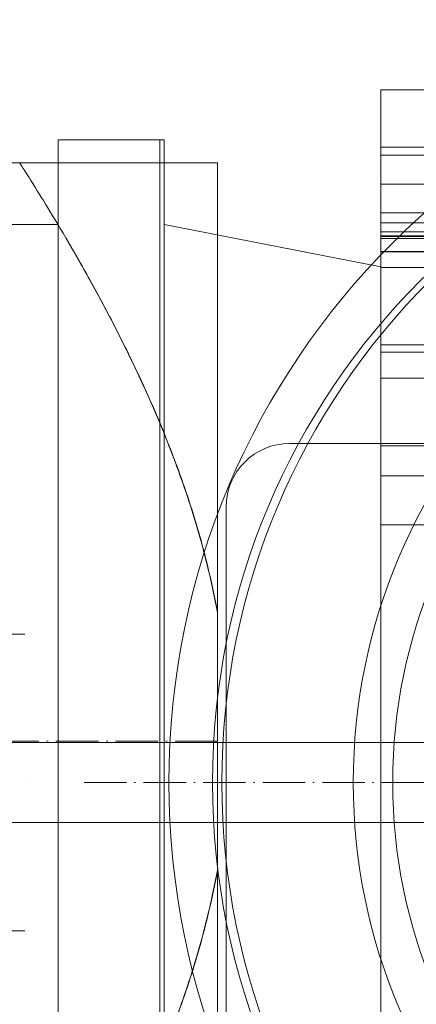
# Model space of a CAD drawing. Header units: metres. Extents: x -54598 to 1827199, y -329446 to -256744.
# Tile 117 of 256: x 28029 to 28217, y -268954 to -268489. Entities that reach past the tile are written whole.
import ezdxf

# ---------------------------------------------------------------- set-up
doc = ezdxf.new("R2010")
doc.units = ezdxf.units.M
doc.linetypes.add('ADSK_Осевая', pattern=[14, 10, -2, 0, -2])
for name, color, linetype, lineweight in [('A-GENM', 13, 'Continuous', 20), ('M-EQPM', 7, 'Continuous', 20), ('P-PIPE', 7, 'Continuous', 20), ('P-PIPE-CNTR', 7, 'ADSK_Осевая', 20)]:
    doc.layers.add(name, color=color, linetype=linetype, lineweight=lineweight)

# ---------------------------------------------------------------- blocks, each defined once
blk = doc.blocks.new('Tecofi_VPI4448-02_Затвор дисковый поворотный с ручкой - Затвор дисковый поворотный_VPI 4448-02-669455-В_Этаж 01_Сводный')
at = {"layer": 'P-PIPE', "color": 1}
for p, q in [((-557.86, 27847.58), (-860.86, 27847.58)), ((-875.86, 27832.58), (-875.86, 27702.58)), ((-923.36, 27802.58), (-933.36, 27802.58)), ((-818.95, 27777.03), (-933.36, 27777.03)), ((-923.36, 27767.58), (-923.36, 27767.58)), ((-923.36, 27767.58), (-923.36, 27767.58)), ((-933.36, 27758.13), (-818.95, 27758.13)), ((-933.36, 27732.58), (-923.36, 27732.58))]:
    blk.add_line(p, q, dxfattribs=at)
blk.add_arc((-860.86, 27832.58), 15, 90, 180, dxfattribs=at)
blk = doc.blocks.new('VM_Фланец_ГОСТ 332591 - VM_Фланец_ГОСТ 33259-2015-669460-В_Этаж 01_Сводный')
at = {"layer": 'P-PIPE'}
blk.add_arc((-709.36, 27767.58), 167.5, 90, 270, dxfattribs=at)
blk = doc.blocks.new('VM_Фланец_ГОСТ 332591 - VM_Фланец_ГОСТ 33259-2015-V8-В_Этаж 01_Сводный')
at = {"layer": 'P-PIPE'}
blk.add_arc((-709.36, 27767.58), 167.5, 90, 270, dxfattribs=at)
blk = doc.blocks.new('ìáß_ß_Stratos_GIGA_Wilo - Stratos GIGA 100_3-33_22-669461-В_Этаж 01_Сводный')
at = {"layer": 'A-GENM', "color": 1}
for p, q in [((-839.36, 27908.77), (-839.36, 27931.01)), ((-839.36, 27931.01), (-839.36, 27908.77)), ((-753.86, 27931.01), (-839.36, 27931.01)), ((-839.36, 27931.01), (-753.87, 27931.01)), ((-758.49, 27917.54), (-839.36, 27917.54)), ((-758.81, 27915.62), (-839.36, 27915.62)), ((-839.36, 27896.54), (-839.36, 27908.77)), ((-839.36, 27908.77), (-839.36, 27896.54)), ((-759.1, 27908.77), (-839.36, 27908.77)), ((-759.1, 27908.77), (-839.36, 27908.77)), ((-839.36, 27907.62), (-839.36, 27907.62)), ((-839.36, 27907.62), (-839.36, 27907.62)), ((-839.36, 27907.54), (-839.36, 27907.54)), ((-839.36, 27907.54), (-839.36, 27907.54)), ((-755.86, 27902.02), (-839.36, 27902.02)), ((-755.83, 27902.02), (-839.36, 27902.02)), ((-839.36, 27899.62), (-758.64, 27899.62)), ((-839.36, 27892.85), (-839.36, 27897.58)), ((-839.36, 27897.58), (-839.36, 27892.85)), ((-759.27, 27897.54), (-839.36, 27897.54)), ((-839.36, 27897.54), (-759.27, 27897.54)), ((-839.36, 27897.54), (-758.23, 27897.54)), ((-759.2, 27896.54), (-839.36, 27896.54)), ((-839.36, 27896.54), (-759.2, 27896.54)), ((-839.36, 27870.84), (-839.36, 27896.41)), ((-839.36, 27896.41), (-839.36, 27895.94)), ((-839.36, 27895.94), (-839.36, 27896.41)), ((-753.89, 27896.41), (-839.36, 27896.41)), ((-839.36, 27896.41), (-753.84, 27896.41)), ((-839.36, 27895.94), (-839.36, 27892.85)), ((-839.36, 27892.85), (-839.36, 27895.94)), ((-839.36, 27895.94), (-759.1, 27895.94)), ((-759.1, 27895.94), (-839.36, 27895.94)), ((-839.36, 27892.85), (-759.27, 27892.85)), ((-759.27, 27892.85), (-839.36, 27892.85)), ((-839.36, 27892.83), (-759.29, 27892.83)), ((-839.36, 27892.83), (-759.29, 27892.83)), ((-758.82, 27889.12), (-839.36, 27889.12)), ((-758.81, 27889.12), (-839.36, 27889.12)), ((-839.36, 27872.05), (-839.36, 27886.19)), ((-839.36, 27886.19), (-839.36, 27882.91)), ((-839.36, 27882.91), (-839.36, 27886.19)), ((-839.36, 27886.19), (-839.36, 27872.05)), ((-839.36, 27882.91), (-839.36, 27871.07)), ((-839.36, 27871.07), (-839.36, 27882.91)), ((-839.36, 27871.07), (-839.36, 27872.05)), ((-839.36, 27872.05), (-839.36, 27871.07)), ((-839.36, 27839.92), (-839.36, 27870.84)), ((-839.36, 27870.84), (-839.36, 27839.92)), ((-839.36, 27870.84), (-753.9, 27870.84)), ((-753.83, 27870.84), (-839.36, 27870.84)), ((-839.36, 27869.12), (-758.64, 27869.12)), ((-839.36, 27869.12), (-758.66, 27869.12)), ((-759.16, 27863), (-839.36, 27863)), ((-759.15, 27863), (-839.36, 27863)), ((-839.36, 27859.32), (-839.36, 27860.65)), ((-839.36, 27860.65), (-839.36, 27849.34)), ((-839.36, 27849.34), (-839.36, 27860.65)), ((-839.36, 27860.65), (-839.36, 27859.32)), ((-839.36, 27847.41), (-839.36, 27859.32)), ((-839.36, 27859.32), (-839.36, 27847.41)), ((-839.36, 27849.34), (-839.36, 27847.41)), ((-839.36, 27847.41), (-839.36, 27849.34)), ((-839.36, 27847), (-759.07, 27847)), ((-839.36, 27847), (-759.08, 27847)), ((-839.36, 27828.41), (-839.36, 27839.92)), ((-839.36, 27839.92), (-839.36, 27828.41)), ((-759.11, 27839.92), (-839.36, 27839.92)), ((-839.36, 27839.92), (-759.1, 27839.92)), ((-839.36, 27710.05), (-839.36, 27828.41)), ((-839.36, 27828.41), (-839.36, 27710.05)), ((-759.27, 27828.41), (-839.36, 27828.41)), ((-839.36, 27828.41), (-759.25, 27828.41))]:
    blk.add_line(p, q, dxfattribs=at)
at = {"layer": 'M-EQPM', "color": 1}
for p, q in [((-890.46, 27919.23), (-915.46, 27919.23)), ((-915.46, 27919.23), (-915.46, 27619.23)), ((-915.46, 27619.23), (-915.46, 27919.23)), ((-890.46, 27919.23), (-891.46, 27919.23)), ((-891.46, 27919.23), (-891.46, 27619.23)), ((-891.46, 27619.23), (-891.46, 27919.23)), ((-890.46, 27619.23), (-890.46, 27919.23)), ((-890.46, 27919.23), (-890.46, 27619.23)), ((-890.46, 27619.23), (-890.46, 27919.23)), ((-890.46, 27919.23), (-890.46, 27619.23)), ((-915.46, 27899.23), (-940.46, 27899.23)), ((-915.46, 27639.23), (-915.46, 27899.23)), ((-915.46, 27899.23), (-915.46, 27639.23)), ((-839.36, 27889.23), (-890.46, 27899.23)), ((-890.46, 27639.23), (-890.46, 27899.23)), ((-890.46, 27899.23), (-890.46, 27639.23)), ((-839.36, 27889.23), (-839.36, 27649.23)), ((-839.36, 27649.23), (-839.36, 27889.23))]:
    blk.add_line(p, q, dxfattribs=at)
blk = doc.blocks.new('Tecofi_DI6240_ Компенсатор металлический фланцевый - Компенсатор металлический фланцевый_DI 6240-669463-В_Этаж 01_Сводный')
at = {"layer": 'P-PIPE', "color": 10, "lineweight": 9}
blk.add_arc((-711.56, 27767.58), 125, 90, 270, dxfattribs=at)
blk = doc.blocks.new('VM_Фланец_ГОСТ 332591 - VM_Фланец_ГОСТ 33259-2015 2-669467-В_Этаж 01_Сводный')
at = {"layer": 'P-PIPE'}
blk.add_arc((-711.56, 27767.58), 167.5, 90, 270, dxfattribs=at)
blk = doc.blocks.new('VM_Фланец_ГОСТ 332591 - VM_Фланец_ГОСТ 33259-2015 2-V9-В_Этаж 01_Сводный')
at = {"layer": 'P-PIPE'}
blk.add_arc((-711.56, 27767.58), 167.5, 90, 270, dxfattribs=at)
blk = doc.blocks.new('Tecofi_DI6240_ Компенсатор металлический фланцевый - Компенсатор металлический фланцевый_DI 6240-V10-В_Этаж 01_Сводный')
at = {"layer": 'P-PIPE', "color": 10, "lineweight": 9}
blk.add_arc((-711.56, 27767.58), 125, 90, 270, dxfattribs=at)
blk = doc.blocks.new('Tecofi_CB4450_Клапан обратный межфланцевый - Клапан обратный двухстворчатый межфланцевый_CB 4450-669468-В_Этаж 01_Сводный')
at = {"layer": 'P-PIPE', "color": 1}
blk.add_arc((-709.36, 27767.58), 136.5, 90, 270, dxfattribs=at)
blk.add_arc((-709.36, 27767.58), 136.5, 90, 270, dxfattribs=at)
blk = doc.blocks.new('VM_Фланец_ГОСТ 332591 - VM_Фланец_ГОСТ 33259-2015-669472-В_Этаж 01_Сводный')
at = {"layer": 'P-PIPE'}
blk.add_arc((-709.36, 27767.58), 180, 90, 270, dxfattribs=at)
blk = doc.blocks.new('VM_Фланец_ГОСТ 332591 - VM_Фланец_ГОСТ 33259-2015-V11-В_Этаж 01_Сводный')
at = {"layer": 'P-PIPE'}
blk.add_arc((-709.36, 27767.58), 180, 90, 270, dxfattribs=at)
blk = doc.blocks.new('Tecofi_VPI4448-02_Затвор дисковый поворотный с ручкой - Затвор дисковый поворотный_VPI 4448-02-V13-В_Этаж 01_Сводный')
at = {"layer": 'P-PIPE', "color": 1}
for p, q in [((-558.82, 27450.18), (-861.82, 27450.18)), ((-876.82, 27435.18), (-876.82, 27305.18)), ((-924.32, 27405.18), (-934.32, 27405.18)), ((-819.91, 27379.63), (-934.32, 27379.63)), ((-924.32, 27370.18), (-924.32, 27370.18)), ((-924.32, 27370.18), (-924.32, 27370.18)), ((-934.32, 27360.73), (-819.91, 27360.73)), ((-934.32, 27335.18), (-924.32, 27335.18))]:
    blk.add_line(p, q, dxfattribs=at)
blk.add_arc((-861.82, 27435.18), 15, 90, 180, dxfattribs=at)
blk = doc.blocks.new('ADSK_СтальСварка_Врезка - Врезка стальная-685677-В_Этаж 01_Сводный')
at = {"layer": 'P-PIPE', "color": 1}
for p, q in [((-46.65, 136.5), (0, 136.5)), ((-46.65, 136.5), (-46.65, -136.5)), ((-46.65, -136.5), (-46.65, 136.5)), ((0, 136.5), (10, 136.5))]:
    blk.add_line(p, q, dxfattribs=at)
blk = doc.blocks.new('fdsafdsf')
at = {"layer": 'P-PIPE', "color": 1}
for q in [(222057.14, 39742.52), (222103.8, 39469.52)]:
    blk.add_line((222103.8, 39742.52), q, dxfattribs=at)
for points, knots in [([(222103.8, 39636.46), (222102.62, 39642.55), (222100.57, 39651.47), (222097.11, 39662.74), (222094.26, 39670.89), (222091.24, 39678.69), (222088.08, 39686.14), (222084.85, 39693.22), (222080.51, 39702.15), (222075.17, 39712.33), (222069.24, 39722.81), (222064.15, 39731.34), (222060.21, 39737.7), (222057.71, 39741.63), (222057.15, 39742.52), (222057.14, 39742.52)], [-1, -1, -1, -1, -0.9, -0.85, -0.8, -0.75, -0.7, -0.65, -0.6, -0.5, -0.4, -0.3, -0.2, -0.1, 0, 0, 0, 0]), ([(222103.8, 39636.72), (222102.62, 39642.8), (222099.87, 39654.66), (222095.24, 39668.47), (222091.21, 39678.85), (222088.05, 39686.28), (222084.82, 39693.34), (222080.49, 39702.25), (222075.15, 39712.41), (222069.23, 39722.86), (222064.14, 39731.37), (222060.21, 39737.71), (222057.71, 39741.63), (222057.16, 39742.52), (222057.14, 39742.52)], [0, 0, 0, 0, 0.1, 0.2, 0.25, 0.3, 0.35, 0.4, 0.5, 0.6, 0.7, 0.8, 0.9, 1, 1, 1, 1]), ([(222103.8, 39575.58), (222102.62, 39569.49), (222099.88, 39557.6), (222095.27, 39543.75), (222091.24, 39533.35), (222088.08, 39525.9), (222084.85, 39518.82), (222080.51, 39509.89), (222075.17, 39499.71), (222069.24, 39489.23), (222064.15, 39480.7), (222060.21, 39474.34), (222057.71, 39470.41), (222057.15, 39469.52), (222057.14, 39469.52)], [0, 0, 0, 0, 0.1, 0.2, 0.25, 0.3, 0.35, 0.4, 0.5, 0.6, 0.7, 0.8, 0.9, 1, 1, 1, 1]), ([(222103.8, 39575.32), (222102.62, 39569.24), (222100.56, 39560.35), (222097.08, 39549.09), (222094.24, 39540.97), (222091.21, 39533.19), (222088.05, 39525.76), (222084.82, 39518.7), (222080.49, 39509.78), (222075.15, 39499.63), (222069.23, 39489.18), (222064.14, 39480.67), (222060.21, 39474.33), (222057.71, 39470.41), (222057.16, 39469.52), (222057.14, 39469.52)], [-1, -1, -1, -1, -0.9, -0.85, -0.8, -0.75, -0.7, -0.65, -0.6, -0.5, -0.4, -0.3, -0.2, -0.1, 0, 0, 0, 0])]:
    blk.add_open_spline(points, degree=3, knots=knots, dxfattribs=at)
at = {"layer": 'P-PIPE-CNTR', "color": 1}
for p, q in [((222103.8, 39606.02), (222047.14, 39606.02)), ((222072.34, 39596.31), (222472.34, 39596.31)), ((222072.34, 39596.31), (222472.34, 39596.31)), ((222072.34, 39596.31), (222472.34, 39596.31)), ((222072.34, 39596.31), (222472.34, 39596.31)), ((222072.34, 39596.31), (222472.34, 39596.31)), ((222072.34, 39596.31), (222472.34, 39596.31)), ((222072.34, 39596.31), (222472.34, 39596.31))]:
    blk.add_line(p, q, dxfattribs=at)
at = {"layer": 'M-EQPM', "color": 1}
blk.add_blockref('ìáß_ß_Stratos_GIGA_Wilo - Stratos GIGA 100_3-33_22-669461-В_Этаж 01_Сводный', (222981.7, 11828.73), dxfattribs=at)
at = {"layer": 'P-PIPE'}
for name in ['VM_Фланец_ГОСТ 332591 - VM_Фланец_ГОСТ 33259-2015-669472-В_Этаж 01_Сводный', 'VM_Фланец_ГОСТ 332591 - VM_Фланец_ГОСТ 33259-2015-V11-В_Этаж 01_Сводный', 'VM_Фланец_ГОСТ 332591 - VM_Фланец_ГОСТ 33259-2015 2-669467-В_Этаж 01_Сводный', 'VM_Фланец_ГОСТ 332591 - VM_Фланец_ГОСТ 33259-2015 2-V9-В_Этаж 01_Сводный', 'VM_Фланец_ГОСТ 332591 - VM_Фланец_ГОСТ 33259-2015 2-V9-В_Этаж 01_Сводный', 'VM_Фланец_ГОСТ 332591 - VM_Фланец_ГОСТ 33259-2015 2-669467-В_Этаж 01_Сводный', 'VM_Фланец_ГОСТ 332591 - VM_Фланец_ГОСТ 33259-2015-669460-В_Этаж 01_Сводный', 'VM_Фланец_ГОСТ 332591 - VM_Фланец_ГОСТ 33259-2015-V8-В_Этаж 01_Сводный', 'VM_Фланец_ГОСТ 332591 - VM_Фланец_ГОСТ 33259-2015-669460-В_Этаж 01_Сводный', 'VM_Фланец_ГОСТ 332591 - VM_Фланец_ГОСТ 33259-2015-V8-В_Этаж 01_Сводный']:
    blk.add_blockref(name, (222981.7, 11828.73), dxfattribs=at)
at = {"layer": 'P-PIPE', "color": 1, "extrusion": (0, 0, -1)}
blk.add_blockref('ADSK_СтальСварка_Врезка - Врезка стальная-685677-В_Этаж 01_Сводный', (-222057.14, 39606.02), dxfattribs=at)
at = {"layer": 'P-PIPE', "color": 1}
for name, p in [('Tecofi_CB4450_Клапан обратный межфланцевый - Клапан обратный двухстворчатый межфланцевый_CB 4450-669468-В_Этаж 01_Сводный', (222981.7, 11828.73)), ('Tecofi_DI6240_ Компенсатор металлический фланцевый - Компенсатор металлический фланцевый_DI 6240-669463-В_Этаж 01_Сводный', (222981.7, 11828.73)), ('Tecofi_DI6240_ Компенсатор металлический фланцевый - Компенсатор металлический фланцевый_DI 6240-V10-В_Этаж 01_Сводный', (222981.7, 11828.73)), ('Tecofi_VPI4448-02_Затвор дисковый поворотный с ручкой - Затвор дисковый поворотный_VPI 4448-02-669455-В_Этаж 01_Сводный', (222981.7, 11828.73)), ('Tecofi_VPI4448-02_Затвор дисковый поворотный с ручкой - Затвор дисковый поворотный_VPI 4448-02-V13-В_Этаж 01_Сводный', (222982.66, 12226.14))]:
    blk.add_blockref(name, p, dxfattribs=at)

msp = doc.modelspace()

# ---------------------------------------------------------------- block references
at = {"color": 5, "lineweight": 30, "xscale": 2, "yscale": 2, "zscale": 2}
msp.add_blockref('fdsafdsf', (-416084.8, -348041.46), dxfattribs=at)

doc.saveas('drawing.dxf')
